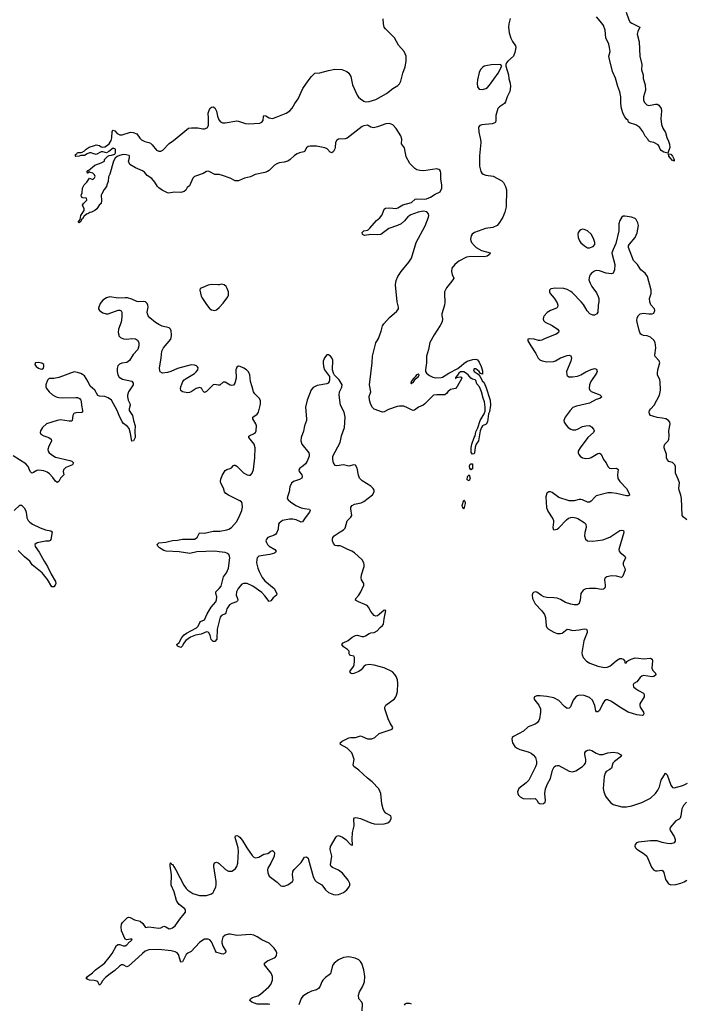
# Model space of a CAD drawing. Header units: inches. Extents: x 1843750 to 1959452, y 907112 to 1016326.
# Tile 72 of 137: x 1907647 to 1915515, y 982104 to 993719. Entities that reach past the tile are written whole.
import ezdxf

# ---------------------------------------------------------------- set-up
doc = ezdxf.new("R2010")
doc.units = ezdxf.units.IN
doc.header["$MEASUREMENT"] = 0
for name, color, linetype in [('B9908', 7, 'Continuous'), ('B9909', 7, 'Continuous'), ('B9918', 7, 'Continuous'), ('B9919', 7, 'Continuous')]:
    doc.layers.add(name, color=color, linetype=linetype)

msp = doc.modelspace()

# ---------------------------------------------------------------- linework, layer by layer
at = {"layer": 'B9908', "color": 6, "elevation": 500}
for points in [[(1908816, 990000), (1908817, 989990), (1908835, 989970), (1908873, 989953), (1908910, 989951), (1908970, 989958), (1909014, 989954), (1909038, 989938), (1909054, 989910), (1909054, 989870), (1909041, 989830), (1908985, 989770), (1908943, 989697), (1908910, 989676), (1908853, 989667), (1908825, 989655), (1908806, 989634), (1908797, 989603), (1908797, 989570), (1908804, 989530), (1908822, 989502), (1908860, 989480), (1908970, 989454), (1908986, 989430), (1908985, 989410), (1908932, 989328), (1908919, 989290), (1908919, 989270), (1908929, 989230), (1908948, 989190), (1908949, 989170), (1908939, 989130), (1908940, 989110), (1908979, 989050), (1908989, 988990), (1909009, 988930), (1909005, 988865), (1909011, 988790), (1908990, 988752), (1908969, 988749), (1908956, 988836), (1908938, 988898), (1908920, 988920), (1908874, 988954), (1908855, 988975), (1908820, 989050), (1908799, 989110), (1908730, 989230), (1908690, 989258), (1908650, 989276), (1908590, 989279), (1908570, 989285), (1908534, 989350), (1908478, 989398), (1908450, 989454), (1908410, 989519), (1908390, 989535), (1908370, 989544), (1908330, 989559), (1908290, 989565), (1908110, 989498), (1908050, 989488), (1907993, 989487), (1907975, 989465), (1907954, 989410), (1907955, 989390), (1907964, 989370), (1907995, 989330), (1908033, 989293), (1908077, 989270), (1908110, 989261), (1908150, 989258), (1908310, 989264), (1908330, 989261), (1908351, 989251), (1908369, 989230), (1908374, 989214), (1908375, 989170), (1908390, 989110), (1908389, 989091), (1908376, 989084), (1908310, 989081), (1908287, 989073), (1908275, 989050), (1908268, 988992), (1908257, 988983), (1908230, 988982), (1908130, 988999), (1908090, 988992), (1907964, 988950), (1907917, 988910), (1907892, 988870), (1907889, 988850), (1907898, 988830), (1907932, 988810), (1907992, 988790), (1908018, 988770), (1908021, 988750), (1908014, 988730), (1907989, 988690), (1907978, 988650), (1907982, 988630), (1907995, 988610), (1908048, 988570), (1908070, 988559), (1908239, 988519), (1908264, 988510), (1908283, 988490), (1908270, 988470), (1908190, 988435), (1908162, 988410), (1908161, 988390), (1908168, 988350), (1908129, 988311), (1908108, 988272), (1908090, 988259), (1908070, 988274), (1908038, 988318), (1908000, 988360), (1907970, 988381), (1907930, 988397), (1907870, 988405), (1907850, 988400), (1907810, 988376), (1907790, 988370), (1907770, 988388), (1907748, 988448), (1907721, 988481), (1907570, 988575)], [(1910000, 989408), (1909990, 989406), (1909950, 989416), (1909930, 989412), (1909850, 989334), (1909830, 989323), (1909810, 989340), (1909793, 989373), (1909770, 989382), (1909730, 989370), (1909670, 989328), (1909650, 989321), (1909630, 989319), (1909590, 989324), (1909570, 989330), (1909550, 989344), (1909544, 989370), (1909547, 989390), (1909574, 989450), (1909590, 989470), (1909610, 989486), (1909710, 989547), (1909730, 989564), (1909749, 989590), (1909753, 989613), (1909746, 989626), (1909734, 989634), (1909710, 989643), (1909670, 989646), (1909510, 989604), (1909430, 989570), (1909390, 989558), (1909331, 989551), (1909305, 989565), (1909299, 989579), (1909296, 989610), (1909316, 989730), (1909323, 989810), (1909344, 989850), (1909432, 989950), (1909440, 989990), (1909439, 990000)], [(1907583, 987930), (1907650, 987992), (1907670, 987991), (1907700, 987960), (1907715, 987935), (1907723, 987910), (1907730, 987842), (1907748, 987810), (1907768, 987790), (1907797, 987770), (1907890, 987724), (1907950, 987703), (1908013, 987690), (1908030, 987676), (1908013, 987587), (1908006, 987574), (1907992, 987568), (1907950, 987566), (1907852, 987548), (1907826, 987530), (1907830, 987504), (1907877, 987437), (1907935, 987330), (1907974, 987270), (1908017, 987177), (1908070, 987090), (1908075, 987070), (1908067, 987050), (1908050, 987027), (1908028, 987028), (1907976, 987116), (1907912, 987192), (1907795, 987290), (1907768, 987330), (1907703, 987383), (1907630, 987457)], [(1910000, 987443), (1909950, 987450), (1909738, 987442), (1909656, 987424), (1909530, 987440), (1909374, 987450), (1909350, 987458), (1909297, 987490), (1909278, 987510), (1909268, 987530), (1909291, 987549), (1909370, 987556), (1909450, 987576), (1909510, 987579), (1909570, 987590), (1909710, 987591), (1909742, 987610), (1909770, 987666), (1909830, 987663), (1909930, 987687), (1910000, 987685)], [(1910000, 986624), (1909976, 986530), (1909974, 986410), (1909950, 986385), (1909930, 986385), (1909923, 986390), (1909908, 986408), (1909895, 986455), (1909882, 986482), (1909870, 986493), (1909850, 986496), (1909790, 986471), (1909721, 986459), (1909664, 986436), (1909606, 986394), (1909581, 986359), (1909570, 986331), (1909550, 986315), (1909511, 986330), (1909501, 986350), (1909529, 986371), (1909559, 986430), (1909590, 986462), (1909617, 986483), (1909735, 986546), (1909754, 986566), (1909771, 986609), (1909781, 986619), (1909830, 986640), (1909859, 986710), (1909905, 986790), (1909961, 986850), (1909970, 986876), (1909974, 986910), (1909960, 986950), (1909961, 986970), (1910000, 987011)], [(1910000, 982707), (1909970, 982716), (1909956, 982736), (1909910, 982839), (1909890, 982864), (1909870, 982874), (1909830, 982872), (1909810, 982862), (1909770, 982832), (1909672, 982728), (1909630, 982709), (1909610, 982691), (1909570, 982604), (1909550, 982600), (1909520, 982690), (1909506, 982710), (1909483, 982723), (1909434, 982734), (1909290, 982750), (1909170, 982748), (1909129, 982731), (1909095, 982705), (1909050, 982660), (1908930, 982552), (1908910, 982545), (1908869, 982569), (1908850, 982568), (1908825, 982555), (1908770, 982501), (1908715, 982465), (1908659, 982421), (1908622, 982378), (1908610, 982349), (1908590, 982329), (1908570, 982369), (1908558, 982378), (1908526, 982386), (1908469, 982390), (1908450, 982396), (1908432, 982410), (1908446, 982430), (1908505, 982475), (1908540, 982510), (1908630, 982575), (1908650, 982595), (1908704, 982656), (1908738, 982702), (1908790, 982799), (1908810, 982809), (1908829, 982809), (1908870, 982792), (1908890, 982794), (1908910, 982806), (1908941, 982839), (1908960, 982850), (1908962, 982858), (1908975, 982870), (1908970, 982874), (1908950, 982874), (1908910, 982863), (1908892, 982872), (1908850, 982970), (1908843, 983017), (1908850, 983050), (1908861, 983070), (1908916, 983124), (1908930, 983130), (1908950, 983126), (1909002, 983102), (1909070, 983084), (1909099, 983059), (1909130, 983009), (1909170, 983016), (1909290, 983003), (1909314, 983006), (1909350, 983024), (1909370, 983019), (1909410, 982996), (1909430, 982998), (1909450, 983007), (1909483, 983030), (1909536, 983110), (1909590, 983170), (1909602, 983190), (1909604, 983210), (1909595, 983230), (1909530, 983282), (1909508, 983310), (1909498, 983330), (1909471, 983431), (1909435, 983510), (1909439, 983630), (1909422, 983738), (1909422, 983758), (1909427, 983773), (1909430, 983774), (1909439, 983759), (1909450, 983752), (1909490, 983691), (1909583, 983510), (1909610, 983470), (1909630, 983452), (1909690, 983412), (1909770, 983387), (1909850, 983389), (1909910, 983408), (1909930, 983424), (1909940, 983440), (1909962, 983490), (1909967, 983513), (1909967, 983553), (1909937, 983730), (1909937, 983750), (1909946, 983774), (1909970, 983781), (1909990, 983774), (1910000, 983765)]]:
    msp.add_lwpolyline(points, dxfattribs=at)
msp.add_lwpolyline([(1907870, 989676), (1907828, 989670), (1907826, 989650), (1907842, 989630), (1907870, 989609), (1907890, 989599), (1907910, 989598), (1907929, 989610), (1907933, 989630), (1907930, 989650), (1907910, 989669)], close=True, dxfattribs=at)
at = {"layer": 'B9909', "color": 6}
for points, elevation in [([(1910000, 991892), (1909994, 991894), (1909950, 991895), (1909890, 991925), (1909870, 991932), (1909850, 991930), (1909814, 991906), (1909710, 991870), (1909691, 991849), (1909650, 991761), (1909622, 991738), (1909606, 991710), (1909589, 991691), (1909550, 991680), (1909470, 991683), (1909407, 991673), (1909390, 991676), (1909328, 991710), (1909290, 991734), (1909275, 991750), (1909242, 991802), (1909205, 991845), (1909150, 991880), (1909119, 991919), (1909097, 991937), (1909012, 991970), (1908948, 992010), (1908933, 992050), (1908944, 992090), (1908942, 992110), (1908937, 992117), (1908905, 992125), (1908870, 992128), (1908823, 992117), (1908796, 992104), (1908775, 992085), (1908755, 992050), (1908710, 991896), (1908696, 991864), (1908690, 991810), (1908677, 991770), (1908670, 991752), (1908643, 991717), (1908615, 991665), (1908610, 991650), (1908614, 991586), (1908610, 991550), (1908583, 991530), (1908557, 991490), (1908535, 991470), (1908493, 991450), (1908474, 991446), (1908453, 991430), (1908435, 991425), (1908404, 991396), (1908390, 991369), (1908376, 991364), (1908370, 991338), (1908350, 991324), (1908338, 991330), (1908359, 991361), (1908369, 991411), (1908409, 991470), (1908409, 991490), (1908389, 991530), (1908398, 991550), (1908438, 991590), (1908435, 991615), (1908390, 991618), (1908375, 991635), (1908374, 991650), (1908383, 991677), (1908390, 991731), (1908408, 991770), (1908439, 991801), (1908469, 991851), (1908510, 991834), (1908528, 991852), (1908538, 991870), (1908528, 991890), (1908510, 991908), (1908478, 991918), (1908470, 991926), (1908450, 991908), (1908446, 991910), (1908442, 991930), (1908450, 991942), (1908458, 991942), (1908535, 992005), (1908609, 992031), (1908646, 992050), (1908648, 992070), (1908689, 992111), (1908701, 992119), (1908730, 992121), (1908770, 992132), (1908777, 992150), (1908778, 992190), (1908750, 992202), (1908697, 992163), (1908670, 992148), (1908630, 992161), (1908610, 992159), (1908550, 992129), (1908510, 992139), (1908490, 992149), (1908470, 992149), (1908442, 992138), (1908410, 992118), (1908370, 992118), (1908348, 992108), (1908310, 992106), (1908306, 992110), (1908306, 992130), (1908322, 992138), (1908330, 992152), (1908370, 992151), (1908383, 992157), (1908410, 992171), (1908430, 992191), (1908465, 992215), (1908530, 992237), (1908550, 992243), (1908570, 992241), (1908590, 992236), (1908610, 992221), (1908630, 992215), (1908650, 992219), (1908670, 992230), (1908704, 992256), (1908725, 992295), (1908736, 992324), (1908740, 992400), (1908750, 992417), (1908770, 992407), (1908796, 992376), (1908830, 992360), (1908857, 992363), (1908953, 992393), (1908986, 992390), (1909030, 992373), (1909063, 992323), (1909083, 992303), (1909123, 992283), (1909170, 992272), (1909190, 992262), (1909210, 992245), (1909261, 992181), (1909288, 992168), (1909311, 992169), (1909338, 992182), (1909410, 992259), (1909464, 992296), (1909641, 992439), (1909675, 992445), (1909750, 992444), (1909810, 992431), (1909830, 992431), (1909858, 992442), (1909877, 992470), (1909877, 992557), (1909870, 992618), (1909890, 992670), (1909910, 992687), (1909930, 992691), (1909950, 992679), (1909970, 992639), (1909982, 992582), (1909998, 992538), (1910000, 992536)], 400), ([(1910000, 990593), (1909990, 990591), (1909910, 990594), (1909870, 990587), (1909810, 990559), (1909778, 990550), (1909771, 990529), (1909790, 990458), (1909803, 990430), (1909850, 990361), (1909890, 990310), (1909910, 990296), (1909950, 990290), (1909970, 990296), (1910000, 990326)], 500), ([(1909439, 990000), (1909435, 990050), (1909425, 990070), (1909410, 990083), (1909330, 990104), (1909290, 990122), (1909248, 990148), (1909182, 990202), (1909165, 990225), (1909154, 990250), (1909152, 990270), (1909162, 990330), (1909159, 990350), (1909150, 990370), (1909130, 990389), (1909110, 990395), (1909050, 990390), (1909030, 990394), (1908970, 990424), (1908918, 990438), (1908890, 990440), (1908810, 990434), (1908710, 990450), (1908670, 990438), (1908630, 990409), (1908598, 990370), (1908579, 990330), (1908578, 990318), (1908577, 990310), (1908589, 990290), (1908600, 990280), (1908630, 990261), (1908668, 990248), (1908690, 990249), (1908810, 990292), (1908830, 990292), (1908844, 990284), (1908852, 990270), (1908854, 990210), (1908845, 990150), (1908814, 990070), (1908810, 990030), (1908816, 990000)], 500)]:
    msp.add_lwpolyline(points, dxfattribs=dict(at, elevation=elevation))
at = {"layer": 'B9918', "color": 6}
for points, elevation in [([(1912538, 990000), (1912486, 989910), (1912473, 989827), (1912448, 989750), (1912450, 989670), (1912438, 989590), (1912438, 989570), (1912449, 989549), (1912483, 989523), (1912522, 989502), (1912556, 989496), (1912620, 989500), (1912636, 989504), (1912711, 989550), (1912816, 989604), (1912862, 989638), (1912890, 989665), (1912928, 989690), (1912996, 989710), (1913030, 989714), (1913050, 989707), (1913070, 989678), (1913093, 989630), (1913110, 989576), (1913110, 989538), (1913087, 989547), (1913069, 989570), (1913030, 989599), (1913010, 989601), (1913002, 989590), (1913011, 989570), (1913057, 989537), (1913076, 989516), (1913110, 989456), (1913123, 989443), (1913150, 989388), (1913198, 989230), (1913203, 989170), (1913190, 989095), (1913180, 989070), (1913170, 988977), (1913152, 988948), (1913111, 988930), (1913096, 988910), (1913080, 988870), (1913060, 988750), (1913036, 988710), (1913024, 988676), (1913014, 988610), (1913010, 988599), (1912990, 988593), (1912975, 988615), (1912977, 988670), (1912985, 988710), (1913010, 988790), (1913021, 988810), (1913030, 988859), (1913054, 988906), (1913081, 988990), (1913129, 989070), (1913140, 989100), (1913142, 989150), (1913133, 989213), (1913116, 989256), (1913096, 989330), (1913073, 989390), (1913042, 989422), (1913030, 989461), (1913021, 989470), (1912990, 989480), (1912971, 989491), (1912938, 989530), (1912910, 989554), (1912890, 989564), (1912850, 989565), (1912829, 989551), (1912815, 989524), (1912807, 989513), (1912798, 989510), (1912800, 989500), (1912790, 989498), (1912790, 989487), (1912798, 989490), (1912800, 989500), (1912850, 989507), (1912861, 989501), (1912867, 989490), (1912810, 989393), (1912790, 989370), (1912730, 989356), (1912699, 989330), (1912686, 989310), (1912665, 989295), (1912648, 989292), (1912570, 989295), (1912532, 989288), (1912430, 989186), (1912410, 989171), (1912353, 989147), (1912306, 989114), (1912290, 989110), (1912270, 989116), (1912222, 989142), (1912179, 989159), (1912130, 989162), (1912103, 989157), (1912000, 989120), (1911950, 989092), (1911930, 989090), (1911830, 989124), (1911810, 989145), (1911790, 989180), (1911774, 989230), (1911770, 989274), (1911792, 989330), (1911775, 989410), (1911806, 989670), (1911809, 989749), (1911850, 989907), (1911883, 989957), (1911898, 990000)], 400), ([(1913959, 990000), (1913850, 989959), (1913810, 989938), (1913790, 989933), (1913770, 989935), (1913719, 989950), (1913664, 989956), (1913643, 989950), (1913643, 989930), (1913678, 989870), (1913740, 989780), (1913766, 989726), (1913786, 989706), (1913813, 989693), (1913870, 989682), (1913948, 989688), (1913970, 989694), (1914030, 989729), (1914110, 989757), (1914130, 989761), (1914150, 989753), (1914158, 989730), (1914151, 989690), (1914102, 989570), (1914104, 989530), (1914110, 989520), (1914128, 989508), (1914170, 989506), (1914230, 989516), (1914270, 989530), (1914330, 989565), (1914390, 989593), (1914430, 989603), (1914455, 989595), (1914461, 989570), (1914454, 989550), (1914387, 989450), (1914373, 989410), (1914369, 989370), (1914376, 989350), (1914393, 989333), (1914494, 989294), (1914517, 989270), (1914493, 989250), (1914450, 989237), (1914370, 989197), (1914220, 989160), (1914177, 989143), (1914143, 989110), (1914086, 989030), (1914075, 989010), (1914070, 988990), (1914074, 988970), (1914095, 988935), (1914122, 988910), (1914150, 988890), (1914170, 988882), (1914210, 988881), (1914230, 988887), (1914290, 988922), (1914329, 988929), (1914370, 988933), (1914397, 988917), (1914418, 988890), (1914427, 988870), (1914419, 988850), (1914352, 988790), (1914260, 988670), (1914240, 988630), (1914239, 988610), (1914245, 988590), (1914263, 988570), (1914290, 988551), (1914330, 988543), (1914370, 988547), (1914390, 988554), (1914470, 988601), (1914490, 988604), (1914510, 988594), (1914536, 988530), (1914570, 988490), (1914590, 988450), (1914609, 988430), (1914630, 988425), (1914690, 988427), (1914712, 988412), (1914701, 988350), (1914707, 988307), (1914730, 988273), (1914808, 988190), (1914841, 988130), (1914845, 988110), (1914830, 988102), (1914810, 988102), (1914690, 988131), (1914630, 988138), (1914590, 988136), (1914450, 988101), (1914433, 988087), (1914390, 988038), (1914370, 988028), (1914350, 988026), (1914290, 988054), (1914270, 988059), (1914250, 988059), (1914190, 988042), (1914130, 988045), (1914010, 988081), (1913930, 988140), (1913910, 988149), (1913890, 988150), (1913870, 988134), (1913858, 988090), (1913865, 987965), (1913880, 987920), (1913938, 987830), (1913946, 987810), (1913947, 987790), (1913939, 987730), (1913942, 987710), (1913950, 987702), (1913990, 987709), (1914010, 987723), (1914100, 987820), (1914123, 987837), (1914150, 987848), (1914170, 987849), (1914210, 987843), (1914234, 987834), (1914309, 987789), (1914328, 987770), (1914334, 987730), (1914316, 987670), (1914314, 987630), (1914325, 987590), (1914350, 987570), (1914410, 987566), (1914530, 987582), (1914610, 987616), (1914728, 987692), (1914750, 987698), (1914773, 987693), (1914776, 987670), (1914719, 987470), (1914723, 987450), (1914734, 987434), (1914787, 987390), (1914796, 987370), (1914768, 987310), (1914770, 987290), (1914789, 987250), (1914792, 987230), (1914766, 987154), (1914750, 987138), (1914690, 987156), (1914630, 987157), (1914575, 987145), (1914551, 987130), (1914547, 987110), (1914558, 987050), (1914557, 987030), (1914550, 987010), (1914537, 987003), (1914510, 986999), (1914450, 987009), (1914370, 987011), (1914330, 987005), (1914296, 986990), (1914269, 986950), (1914262, 986870), (1914254, 986846), (1914248, 986832), (1914230, 986818), (1914190, 986815), (1914150, 986823), (1914090, 986845), (1914030, 986879), (1913990, 986894), (1913950, 986900), (1913870, 986904), (1913832, 986912), (1913805, 986926), (1913750, 986964), (1913732, 986968), (1913710, 986961), (1913700, 986950), (1913694, 986930), (1913700, 986890), (1913730, 986830), (1913810, 986746), (1913841, 986701), (1913852, 986668), (1913860, 986570), (1913867, 986550), (1913888, 986530), (1913950, 986493), (1913990, 986478), (1914030, 986477), (1914050, 986482), (1914110, 986528), (1914130, 986527), (1914170, 986514), (1914250, 986520), (1914310, 986533), (1914336, 986530), (1914345, 986510), (1914343, 986490), (1914306, 986390), (1914283, 986250), (1914285, 986225), (1914296, 986196), (1914338, 986150), (1914375, 986130), (1914470, 986091), (1914550, 986076), (1914580, 986080), (1914610, 986092), (1914633, 986107), (1914690, 986160), (1914730, 986183), (1914750, 986185), (1914770, 986176), (1914787, 986150), (1914790, 986132), (1914810, 986131), (1914814, 986146), (1914823, 986157), (1914864, 986176), (1914910, 986190), (1914950, 986189), (1915010, 986178), (1915090, 986188), (1915110, 986176), (1915115, 986155), (1915109, 986069), (1915121, 986041), (1915151, 986010), (1915155, 985990), (1915130, 985972), (1915110, 985968), (1915010, 985981), (1914990, 985975), (1914970, 985961), (1914930, 985910), (1914896, 985890), (1914887, 985873), (1914893, 985850), (1914914, 985830), (1914950, 985805), (1915010, 985774), (1915019, 985759), (1915018, 985730), (1914966, 985650), (1914964, 985630), (1914971, 985610), (1915009, 985550), (1915015, 985530), (1915007, 985513), (1914992, 985510), (1914930, 985519), (1914829, 985549), (1914729, 985610), (1914630, 985678), (1914590, 985695), (1914570, 985694), (1914550, 985684), (1914530, 985653), (1914490, 985571), (1914470, 985554), (1914453, 985553), (1914445, 985565), (1914436, 985630), (1914406, 985690), (1914370, 985724), (1914310, 985748), (1914250, 985749), (1914230, 985743), (1914210, 985731), (1914180, 985690), (1914146, 985614), (1914130, 985597), (1914110, 985595), (1914077, 985617), (1914010, 985687), (1913950, 985718), (1913870, 985735), (1913790, 985744), (1913750, 985741), (1913724, 985730), (1913716, 985710), (1913727, 985690), (1913774, 985634), (1913792, 985590), (1913792, 985550), (1913781, 985470), (1913774, 985450), (1913755, 985425), (1913730, 985408), (1913650, 985377), (1913594, 985326), (1913475, 985265), (1913461, 985250), (1913457, 985230), (1913463, 985190), (1913490, 985145), (1913510, 985128), (1913550, 985110), (1913650, 985081), (1913685, 985065), (1913707, 985047), (1913734, 985014), (1913746, 984970), (1913745, 984935), (1913735, 984905), (1913657, 984750), (1913625, 984715), (1913539, 984650), (1913523, 984610), (1913526, 984590), (1913534, 984570), (1913552, 984550), (1913590, 984530), (1913673, 984527), (1913730, 984533), (1913750, 984514), (1913766, 984486), (1913776, 984476), (1913790, 984470), (1913830, 984474), (1913850, 984490), (1913852, 984508), (1913845, 984590), (1913854, 984646), (1913877, 984703), (1913913, 984767), (1913934, 984866), (1913955, 984905), (1913970, 984918), (1913990, 984923), (1914010, 984921), (1914130, 984854), (1914170, 984847), (1914210, 984857), (1914290, 984911), (1914310, 984930), (1914323, 984950), (1914330, 984970), (1914330, 984990), (1914316, 985050), (1914317, 985070), (1914329, 985091), (1914350, 985101), (1914370, 985105), (1914398, 985098), (1914450, 985065), (1914490, 985050), (1914530, 985050), (1914590, 985070), (1914650, 985078), (1914704, 985070), (1914739, 985050), (1914751, 985030), (1914666, 984970), (1914649, 984950), (1914630, 984890), (1914610, 984872), (1914570, 984851), (1914556, 984830), (1914545, 984790), (1914535, 984650), (1914541, 984610), (1914560, 984560), (1914579, 984530), (1914622, 984482), (1914650, 984462), (1914754, 984434), (1914810, 984432), (1914870, 984445), (1914990, 984484), (1915090, 984534), (1915150, 984590), (1915180, 984630), (1915199, 984670), (1915218, 984750), (1915270, 984830), (1915290, 984812), (1915330, 984689), (1915350, 984662), (1915370, 984656), (1915474, 984686), (1915530, 984712)], 500), ([(1915519, 987819), (1915480, 987850), (1915465, 987870), (1915458, 988070), (1915451, 988111), (1915430, 988170), (1915427, 988190), (1915434, 988254), (1915420, 988300), (1915388, 988370), (1915385, 988450), (1915378, 988470), (1915365, 988485), (1915350, 988495), (1915310, 988508), (1915288, 988530), (1915282, 988550), (1915280, 988590), (1915254, 988670), (1915253, 988690), (1915261, 988710), (1915299, 988750), (1915309, 988771), (1915313, 988810), (1915310, 988870), (1915325, 988950), (1915320, 988970), (1915304, 988990), (1915272, 989010), (1915230, 989020), (1915170, 989028), (1915121, 989041), (1915091, 989051), (1915079, 989070), (1915077, 989090), (1915082, 989110), (1915094, 989130), (1915135, 989170), (1915200, 989290), (1915209, 989350), (1915206, 989446), (1915201, 989470), (1915176, 989530), (1915173, 989550), (1915179, 989590), (1915201, 989670), (1915194, 989694), (1915148, 989748), (1915143, 989763), (1915153, 989850), (1915148, 989910), (1915130, 989938), (1915090, 989976), (1915054, 989990), (1915010, 989993), (1914990, 990000), (1914990, 990000)], 500), ([(1910000, 983765), (1910075, 983695), (1910110, 983673), (1910150, 983676), (1910170, 983687), (1910194, 983706), (1910211, 983730), (1910223, 983770), (1910230, 983910), (1910225, 983950), (1910191, 984070), (1910194, 984090), (1910210, 984097), (1910230, 984087), (1910249, 984070), (1910281, 984030), (1910328, 983948), (1910390, 983859), (1910410, 983841), (1910430, 983832), (1910470, 983840), (1910530, 983875), (1910577, 983883), (1910610, 983910), (1910630, 983920), (1910647, 983907), (1910654, 983890), (1910650, 983850), (1910612, 983768), (1910576, 983710), (1910572, 983690), (1910574, 983654), (1910590, 983617), (1910685, 983545), (1910730, 983502), (1910750, 983497), (1910770, 983498), (1910810, 983515), (1910868, 983552), (1910875, 983570), (1910866, 983630), (1910871, 983670), (1910887, 983693), (1910970, 983778), (1911010, 983838), (1911030, 983845), (1911050, 983826), (1911057, 983810), (1911112, 983610), (1911130, 983569), (1911150, 983550), (1911214, 983514), (1911255, 983455), (1911290, 983423), (1911350, 983399), (1911370, 983396), (1911410, 983400), (1911470, 983423), (1911507, 983453), (1911535, 983490), (1911542, 983510), (1911543, 983530), (1911524, 983570), (1911458, 983650), (1911410, 983687), (1911337, 983717), (1911324, 983730), (1911317, 983750), (1911331, 983850), (1911313, 983930), (1911314, 983966), (1911382, 984078), (1911390, 984087), (1911410, 984094), (1911457, 984077), (1911496, 984050), (1911550, 983988), (1911564, 983984), (1911570, 983978), (1911575, 983986), (1911571, 984051), (1911573, 984130), (1911596, 984210), (1911589, 984290), (1911598, 984302), (1911614, 984306), (1911670, 984295), (1911790, 984246), (1911830, 984234), (1911870, 984228), (1911947, 984233), (1911990, 984243), (1912016, 984264), (1912030, 984290), (1912033, 984310), (1912026, 984326), (1911970, 984360), (1911950, 984384), (1911936, 984410), (1911920, 984470), (1911909, 984589), (1911887, 984647), (1911808, 984730), (1911750, 984770), (1911650, 984865), (1911591, 984910), (1911582, 984930), (1911595, 984990), (1911576, 985050), (1911565, 985070), (1911510, 985126), (1911434, 985170), (1911433, 985173), (1911431, 985190), (1911452, 985210), (1911530, 985248), (1911550, 985253), (1911610, 985250), (1911670, 985271), (1911690, 985265), (1911750, 985235), (1911804, 985236), (1911837, 985250), (1911890, 985300), (1912043, 985350), (1912051, 985370), (1912020, 985420), (1911996, 985470), (1911958, 985590), (1911958, 985610), (1911970, 985633), (1912070, 985707), (1912087, 985730), (1912095, 985750), (1912104, 985796), (1912108, 985890), (1912104, 985930), (1912091, 985970), (1912075, 985995), (1912046, 986026), (1911950, 986074), (1911830, 986105), (1911771, 986111), (1911730, 986103), (1911710, 986090), (1911676, 986050), (1911650, 986029), (1911590, 986005), (1911570, 986004), (1911555, 986010), (1911545, 986030), (1911587, 986090), (1911595, 986110), (1911599, 986150), (1911597, 986197), (1911590, 986210), (1911557, 986217), (1911544, 986224), (1911537, 986237), (1911537, 986270), (1911517, 986290), (1911470, 986322), (1911450, 986350), (1911463, 986370), (1911524, 986396), (1911570, 986435), (1911610, 986454), (1911630, 986457), (1911690, 986442), (1911710, 986443), (1911730, 986450), (1911770, 986479), (1911790, 986488), (1911830, 986489), (1911865, 986510), (1911901, 986550), (1911929, 986571), (1911940, 986590), (1911947, 986653), (1911968, 986748), (1911950, 986753), (1911890, 986701), (1911870, 986687), (1911850, 986682), (1911830, 986692), (1911790, 986738), (1911763, 986790), (1911749, 986809), (1911722, 986822), (1911645, 986850), (1911610, 986870), (1911614, 986890), (1911648, 986930), (1911674, 986970), (1911710, 987050), (1911707, 987070), (1911681, 987110), (1911676, 987136), (1911680, 987170), (1911711, 987270), (1911714, 987290), (1911710, 987310), (1911687, 987347), (1911598, 987430), (1911567, 987450), (1911510, 987473), (1911450, 987506), (1911430, 987512), (1911390, 987511), (1911370, 987517), (1911350, 987539), (1911338, 987570), (1911337, 987590), (1911344, 987610), (1911360, 987630), (1911430, 987678), (1911470, 987700), (1911490, 987721), (1911513, 987807), (1911556, 987850), (1911566, 987870), (1911554, 987950), (1911557, 987970), (1911570, 987990), (1911597, 988003), (1911679, 988021), (1911710, 988034), (1911810, 988115), (1911830, 988150), (1911830, 988170), (1911819, 988190), (1911790, 988218), (1911690, 988281), (1911658, 988310), (1911645, 988345), (1911630, 988430), (1911610, 988464), (1911590, 988467), (1911530, 988452), (1911470, 988468), (1911390, 988458), (1911370, 988462), (1911351, 988491), (1911342, 988530), (1911341, 988570), (1911428, 988730), (1911443, 988810), (1911479, 988910), (1911487, 989030), (1911475, 989090), (1911435, 989170), (1911419, 989290), (1911422, 989330), (1911450, 989386), (1911451, 989410), (1911419, 989470), (1911364, 989524), (1911349, 989549), (1911340, 989590), (1911342, 989702), (1911332, 989730), (1911314, 989750), (1911290, 989765), (1911270, 989764), (1911244, 989730), (1911230, 989690), (1911229, 989671), (1911232, 989630), (1911245, 989590), (1911302, 989510), (1911305, 989470), (1911300, 989450), (1911287, 989433), (1911270, 989424), (1911157, 989403), (1911110, 989380), (1911088, 989352), (1911038, 989230), (1911022, 989150), (1911032, 989010), (1911030, 988990), (1911008, 988930), (1910995, 988865), (1910969, 988790), (1910966, 988750), (1910978, 988710), (1911058, 988610), (1911065, 988590), (1911063, 988570), (1911038, 988510), (1911020, 988480), (1910990, 988451), (1910955, 988430), (1910941, 988410), (1910946, 988390), (1910975, 988350), (1910981, 988330), (1910976, 988310), (1910950, 988294), (1910877, 988270), (1910855, 988250), (1910836, 988210), (1910826, 988150), (1910806, 988090), (1910805, 988070), (1910814, 988054), (1910842, 988030), (1910907, 987987), (1910970, 987961), (1911010, 987951), (1911067, 987947), (1911076, 987930), (1911069, 987910), (1911017, 987843), (1910986, 987794), (1910970, 987790), (1910910, 987818), (1910870, 987827), (1910830, 987829), (1910750, 987810), (1910710, 987780), (1910700, 987770), (1910697, 987710), (1910679, 987661), (1910670, 987650), (1910650, 987637), (1910577, 987610), (1910558, 987590), (1910552, 987570), (1910558, 987550), (1910571, 987530), (1910592, 987510), (1910658, 987470), (1910675, 987450), (1910666, 987434), (1910654, 987426), (1910599, 987410), (1910470, 987392), (1910451, 987370), (1910444, 987350), (1910441, 987310), (1910457, 987250), (1910473, 987210), (1910510, 987140), (1910541, 987101), (1910650, 987010), (1910680, 986950), (1910676, 986930), (1910639, 986901), (1910610, 986862), (1910590, 986855), (1910542, 986922), (1910503, 986963), (1910398, 987038), (1910330, 987069), (1910290, 987070), (1910270, 987060), (1910226, 987010), (1910205, 986970), (1910202, 986930), (1910217, 986890), (1910221, 986870), (1910218, 986862), (1910205, 986850), (1910150, 986832), (1910125, 986815), (1910091, 986770), (1910079, 986721), (1910070, 986710), (1910030, 986690), (1910011, 986669), (1910000, 986624)], 500), ([(1910000, 987685), (1910010, 987685), (1910090, 987702), (1910115, 987710), (1910145, 987730), (1910204, 987796), (1910234, 987846), (1910270, 987930), (1910278, 987970), (1910274, 988010), (1910263, 988030), (1910244, 988044), (1910110, 988110), (1910080, 988130), (1910064, 988150), (1910053, 988193), (1910021, 988250), (1910018, 988270), (1910021, 988299), (1910036, 988344), (1910070, 988402), (1910090, 988414), (1910130, 988423), (1910146, 988434), (1910170, 988462), (1910177, 988463), (1910190, 988465), (1910210, 988453), (1910290, 988375), (1910330, 988351), (1910350, 988346), (1910370, 988348), (1910392, 988370), (1910406, 988414), (1910424, 988550), (1910427, 988670), (1910415, 988710), (1910353, 988790), (1910353, 988807), (1910364, 988816), (1910408, 988832), (1910420, 988840), (1910430, 988850), (1910438, 988870), (1910441, 988930), (1910435, 988950), (1910397, 989010), (1910400, 989030), (1910450, 989066), (1910466, 989090), (1910490, 989184), (1910488, 989228), (1910474, 989254), (1910424, 989304), (1910405, 989330), (1910392, 989390), (1910369, 989450), (1910362, 989530), (1910347, 989567), (1910322, 989590), (1910291, 989610), (1910250, 989628), (1910230, 989631), (1910210, 989621), (1910204, 989610), (1910199, 989590), (1910202, 989490), (1910188, 989432), (1910170, 989406), (1910150, 989402), (1910130, 989408), (1910070, 989442), (1910050, 989443), (1910010, 989409), (1910000, 989408)], 500), ([(1910000, 987011), (1910023, 987037), (1910052, 987148), (1910087, 987193), (1910110, 987250), (1910128, 987370), (1910124, 987390), (1910114, 987410), (1910090, 987427), (1910070, 987434), (1910000, 987443)], 500), ([(1915518, 984490), (1915483, 984450), (1915460, 984410), (1915451, 984329), (1915441, 984299), (1915430, 984288), (1915390, 984268), (1915325, 984190), (1915321, 984170), (1915326, 984150), (1915370, 984083), (1915384, 984050), (1915384, 984030), (1915370, 984010), (1915330, 983998), (1915290, 983999), (1915231, 984011), (1915169, 984031), (1915090, 984034), (1914950, 984017), (1914928, 984010), (1914910, 983990), (1914906, 983970), (1914915, 983950), (1914930, 983933), (1915018, 983878), (1915047, 983850), (1915103, 983723), (1915129, 983690), (1915150, 983679), (1915170, 983677), (1915225, 983685), (1915238, 983678), (1915250, 983657), (1915270, 983578), (1915279, 983559), (1915306, 983526), (1915330, 983515), (1915390, 983518), (1915450, 983532), (1915490, 983548), (1915519, 983570)], 500), ([(1910601, 982101), (1910585, 982105), (1910450, 982106), (1910388, 982130), (1910365, 982150), (1910370, 982170), (1910396, 982184), (1910457, 982203), (1910490, 982224), (1910589, 982310), (1910610, 982336), (1910631, 982390), (1910631, 982430), (1910614, 982470), (1910537, 982570), (1910538, 982590), (1910570, 982617), (1910663, 982657), (1910675, 982670), (1910679, 982681), (1910682, 982710), (1910675, 982730), (1910650, 982766), (1910590, 982824), (1910505, 982865), (1910450, 982901), (1910410, 982919), (1910370, 982926), (1910210, 982914), (1910131, 982931), (1910111, 982931), (1910070, 982918), (1910046, 982894), (1910034, 982850), (1910034, 982830), (1910043, 982790), (1910079, 982730), (1910074, 982710), (1910050, 982697), (1910030, 982698), (1910000, 982707)], 500), ([(1911690, 982027), (1911692, 982110), (1911683, 982130), (1911650, 982170), (1911645, 982210), (1911658, 982250), (1911693, 982310), (1911715, 982370), (1911720, 982430), (1911710, 982509), (1911686, 982586), (1911670, 982610), (1911650, 982627), (1911605, 982650), (1911530, 982664), (1911470, 982656), (1911410, 982630), (1911358, 982590), (1911339, 982561), (1911315, 982465), (1911301, 982450), (1911258, 982422), (1911225, 982390), (1911212, 982368), (1911190, 982310), (1911175, 982290), (1911150, 982274), (1911090, 982257), (1911050, 982240), (1910990, 982199), (1910968, 982172), (1910941, 982099)], 500), ([(1912270, 982104), (1912250, 982114), (1912210, 982114), (1912194, 982106), (1912186, 982094)], 500)]:
    msp.add_lwpolyline(points, dxfattribs=dict(at, elevation=elevation))
at = {"layer": 'B9918', "color": 6, "elevation": 400}
for points in [[(1912350, 989536), (1912330, 989529), (1912314, 989506), (1912290, 989484), (1912268, 989450), (1912265, 989430), (1912270, 989423), (1912282, 989438), (1912290, 989441), (1912319, 989481), (1912353, 989510), (1912362, 989530)], [(1912970, 988409), (1912959, 988430), (1912956, 988450), (1912959, 988470), (1912970, 988481), (1912990, 988478), (1912990, 988422)], [(1912950, 988281), (1912930, 988290), (1912933, 988330), (1912950, 988351), (1912965, 988310)], [(1912890, 987949), (1912872, 987972), (1912869, 987990), (1912890, 988051), (1912899, 988039), (1912906, 988010)]]:
    msp.add_lwpolyline(points, close=True, dxfattribs=at)
at = {"layer": 'B9919', "color": 6}
for points, elevation in [([(1910000, 992536), (1910016, 992516), (1910041, 992501), (1910070, 992501), (1910210, 992525), (1910230, 992523), (1910310, 992495), (1910349, 992489), (1910481, 992499), (1910504, 992510), (1910519, 992530), (1910524, 992576), (1910530, 992589), (1910550, 992584), (1910590, 992560), (1910630, 992555), (1910672, 992568), (1910790, 992618), (1910835, 992645), (1910864, 992676), (1910894, 992730), (1910934, 992786), (1910990, 992908), (1911050, 993000), (1911090, 993049), (1911131, 993089), (1911190, 993094), (1911290, 993121), (1911366, 993134), (1911450, 993131), (1911509, 993110), (1911532, 993090), (1911557, 993050), (1911574, 992950), (1911628, 992828), (1911645, 992805), (1911670, 992784), (1911710, 992758), (1911730, 992752), (1911770, 992753), (1911850, 992779), (1911975, 992850), (1912050, 992907), (1912110, 992943), (1912130, 992963), (1912145, 992995), (1912170, 993090), (1912196, 993164), (1912210, 993230), (1912209, 993290), (1912184, 993344), (1912119, 993419), (1912070, 993505), (1911964, 993610), (1911950, 993630), (1911939, 993670), (1911936, 993730)], 400), ([(1913435, 993735), (1913420, 993670), (1913417, 993630), (1913423, 993563), (1913442, 993502), (1913463, 993463), (1913499, 993410), (1913504, 993390), (1913492, 993332), (1913474, 993290), (1913410, 993230), (1913394, 993210), (1913385, 993190), (1913385, 993170), (1913415, 993070), (1913421, 993021), (1913437, 992970), (1913441, 992930), (1913430, 992871), (1913402, 992810), (1913382, 992750), (1913367, 992730), (1913308, 992692), (1913290, 992670), (1913265, 992590), (1913266, 992530), (1913262, 992510), (1913256, 992504), (1913225, 992490), (1913100, 992480), (1913076, 992470), (1913063, 992450), (1913067, 992393), (1913087, 992307), (1913091, 992271), (1913072, 992112), (1913072, 991992), (1913090, 991930), (1913101, 991910), (1913116, 991896), (1913150, 991885), (1913235, 991875), (1913337, 991817), (1913357, 991797), (1913381, 991750), (1913391, 991711), (1913389, 991510), (1913373, 991447), (1913350, 991390), (1913310, 991325), (1913281, 991290), (1913231, 991269), (1913143, 991257), (1913016, 991210), (1912986, 991190), (1912975, 991170), (1912969, 991131), (1912971, 991110), (1912980, 991090), (1913013, 991050), (1913036, 991030), (1913098, 990998), (1913199, 990970), (1913191, 990950), (1913164, 990930), (1913130, 990921), (1912973, 990927), (1912921, 990919), (1912830, 990870), (1912781, 990830), (1912749, 990790), (1912742, 990750), (1912752, 990712), (1912771, 990670), (1912760, 990650), (1912730, 990616), (1912685, 990555), (1912662, 990510), (1912659, 990490), (1912664, 990384), (1912659, 990350), (1912631, 990249), (1912630, 990230), (1912638, 990190), (1912635, 990154), (1912611, 990110), (1912539, 990001), (1912538, 990000)], 400), ([(1914803, 993810), (1914836, 993716), (1914852, 993692), (1914870, 993677), (1914965, 993630), (1914941, 993579), (1914936, 993550), (1914958, 993458), (1914966, 993290), (1914989, 993190), (1914987, 993127), (1915004, 993070), (1915006, 993026), (1915030, 992950), (1915031, 992889), (1915011, 992810), (1915011, 992770), (1915021, 992741), (1915050, 992713), (1915073, 992707), (1915150, 992722), (1915170, 992721), (1915190, 992710), (1915217, 992670), (1915223, 992643), (1915213, 992550), (1915221, 992481), (1915238, 992438), (1915267, 992387), (1915284, 992330), (1915306, 992286), (1915318, 992250), (1915319, 992210), (1915295, 992145), (1915250, 992156), (1915216, 992176), (1915204, 992190), (1915192, 992232), (1915182, 992242), (1915130, 992269), (1915090, 992279), (1915070, 992289), (1915065, 992305), (1915030, 992345), (1915002, 992402), (1914966, 992446), (1914919, 992479), (1914843, 992503), (1914834, 992510), (1914829, 992530), (1914810, 992545), (1914790, 992572), (1914770, 992610), (1914749, 992670), (1914741, 992730), (1914740, 992810), (1914728, 992870), (1914706, 992930), (1914678, 993030), (1914644, 993110), (1914603, 993270), (1914600, 993290), (1914614, 993346), (1914609, 993391), (1914601, 993430), (1914566, 993506), (1914555, 993595), (1914537, 993650), (1914519, 993679), (1914454, 993754)], 400), ([(1911898, 990000), (1911914, 990046), (1911930, 990106), (1911944, 990130), (1912010, 990207), (1912098, 990282), (1912118, 990310), (1912119, 990330), (1912102, 990390), (1912084, 990590), (1912090, 990644), (1912110, 990689), (1912149, 990750), (1912241, 990859), (1912273, 990907), (1912326, 991090), (1912432, 991288), (1912472, 991390), (1912476, 991410), (1912473, 991430), (1912451, 991451), (1912410, 991459), (1912350, 991447), (1912262, 991418), (1912226, 991394), (1912190, 991346), (1912150, 991313), (1912104, 991290), (1912002, 991258), (1911910, 991187), (1911870, 991182), (1911790, 991187), (1911715, 991175), (1911700, 991180), (1911692, 991190), (1911689, 991210), (1911710, 991229), (1911750, 991235), (1911759, 991241), (1911781, 991259), (1911859, 991350), (1911899, 991381), (1911924, 991416), (1911950, 991484), (1911965, 991495), (1912010, 991500), (1912090, 991493), (1912110, 991499), (1912170, 991536), (1912270, 991564), (1912316, 991604), (1912332, 991608), (1912430, 991602), (1912450, 991607), (1912495, 991625), (1912550, 991660), (1912610, 991690), (1912630, 991730), (1912629, 991770), (1912618, 991838), (1912619, 991910), (1912614, 991934), (1912606, 991946), (1912594, 991954), (1912570, 991958), (1912417, 991937), (1912370, 991940), (1912335, 991950), (1912310, 991963), (1912250, 992023), (1912210, 992100), (1912189, 992209), (1912153, 992253), (1912156, 992310), (1912145, 992350), (1912090, 992437), (1912050, 992479), (1912010, 992494), (1911970, 992492), (1911870, 992455), (1911824, 992444), (1911791, 992451), (1911750, 992474), (1911710, 992469), (1911690, 992458), (1911510, 992321), (1911490, 992312), (1911411, 992309), (1911390, 992297), (1911376, 992270), (1911371, 992210), (1911366, 992194), (1911350, 992163), (1911330, 992148), (1911310, 992156), (1911275, 992195), (1911249, 992209), (1911150, 992226), (1911074, 992226), (1911050, 992222), (1911032, 992208), (1911010, 992165), (1911001, 992159), (1910950, 992148), (1910923, 992137), (1910890, 992118), (1910841, 992070), (1910810, 992049), (1910770, 992038), (1910710, 992031), (1910680, 992020), (1910656, 992004), (1910590, 991941), (1910570, 991928), (1910542, 991918), (1910427, 991893), (1910370, 991864), (1910302, 991850), (1910230, 991819), (1910190, 991817), (1910130, 991850), (1910042, 991882), (1910000, 991892)], 400), ([(1914990, 990000), (1914977, 990010), (1914966, 990030), (1914953, 990070), (1914934, 990150), (1914931, 990170), (1914936, 990204), (1914950, 990231), (1914970, 990248), (1915010, 990257), (1915071, 990249), (1915111, 990249), (1915130, 990259), (1915144, 990290), (1915138, 990310), (1915097, 990357), (1915083, 990390), (1915081, 990430), (1915098, 990490), (1915101, 990530), (1915057, 990690), (1915030, 990728), (1914976, 990770), (1914938, 990830), (1914890, 990880), (1914832, 991030), (1914834, 991050), (1914845, 991070), (1914912, 991148), (1914934, 991206), (1914951, 991290), (1914944, 991324), (1914922, 991362), (1914910, 991373), (1914869, 991389), (1914790, 991403), (1914770, 991400), (1914752, 991388), (1914730, 991350), (1914720, 991310), (1914717, 991230), (1914682, 991078), (1914650, 991010), (1914637, 990970), (1914639, 990950), (1914671, 990830), (1914667, 990770), (1914652, 990728), (1914630, 990723), (1914570, 990730), (1914490, 990755), (1914450, 990759), (1914430, 990752), (1914396, 990730), (1914378, 990710), (1914370, 990694), (1914366, 990650), (1914378, 990610), (1914401, 990570), (1914456, 990496), (1914475, 990455), (1914481, 990430), (1914483, 990390), (1914475, 990350), (1914472, 990270), (1914460, 990250), (1914430, 990235), (1914410, 990234), (1914377, 990250), (1914344, 990284), (1914300, 990360), (1914274, 990390), (1914170, 990496), (1914150, 990514), (1914110, 990538), (1914070, 990550), (1913970, 990551), (1913916, 990544), (1913899, 990530), (1913899, 990510), (1913908, 990490), (1913954, 990434), (1913990, 990379), (1913999, 990350), (1913996, 990330), (1913982, 990318), (1913910, 990290), (1913874, 990266), (1913836, 990224), (1913828, 990210), (1913825, 990190), (1913830, 990170), (1913848, 990150), (1913931, 990111), (1913996, 990070), (1914010, 990050), (1914006, 990030), (1913974, 990006), (1913959, 990000)], 500), ([(1910000, 990326), (1910050, 990375), (1910104, 990450), (1910111, 990471), (1910110, 990510), (1910096, 990550), (1910084, 990570), (1910062, 990590), (1910030, 990599), (1910000, 990593)], 500)]:
    msp.add_lwpolyline(points, dxfattribs=dict(at, elevation=elevation))
for points, elevation in [([(1913311, 993191), (1913210, 993187), (1913150, 993177), (1913130, 993170), (1913110, 993156), (1913085, 993130), (1913070, 993098), (1913050, 993010), (1913045, 992970), (1913049, 992929), (1913070, 992899), (1913110, 992896), (1913150, 992907), (1913170, 992920), (1913193, 992947), (1913295, 993090), (1913338, 993170), (1913326, 993186)], 400), ([(1915370, 992049), (1915359, 992059), (1915350, 992059), (1915322, 992090), (1915308, 992110), (1915305, 992135), (1915310, 992138), (1915330, 992134), (1915351, 992111), (1915370, 992071)], 400), ([(1914290, 991247), (1914270, 991242), (1914254, 991230), (1914239, 991210), (1914233, 991190), (1914239, 991150), (1914254, 991110), (1914270, 991087), (1914312, 991050), (1914350, 991029), (1914370, 991028), (1914415, 991045), (1914433, 991067), (1914435, 991090), (1914420, 991140), (1914391, 991191), (1914350, 991227), (1914310, 991246)], 500)]:
    msp.add_lwpolyline(points, close=True, dxfattribs=dict(at, elevation=elevation))

doc.saveas('drawing.dxf')
